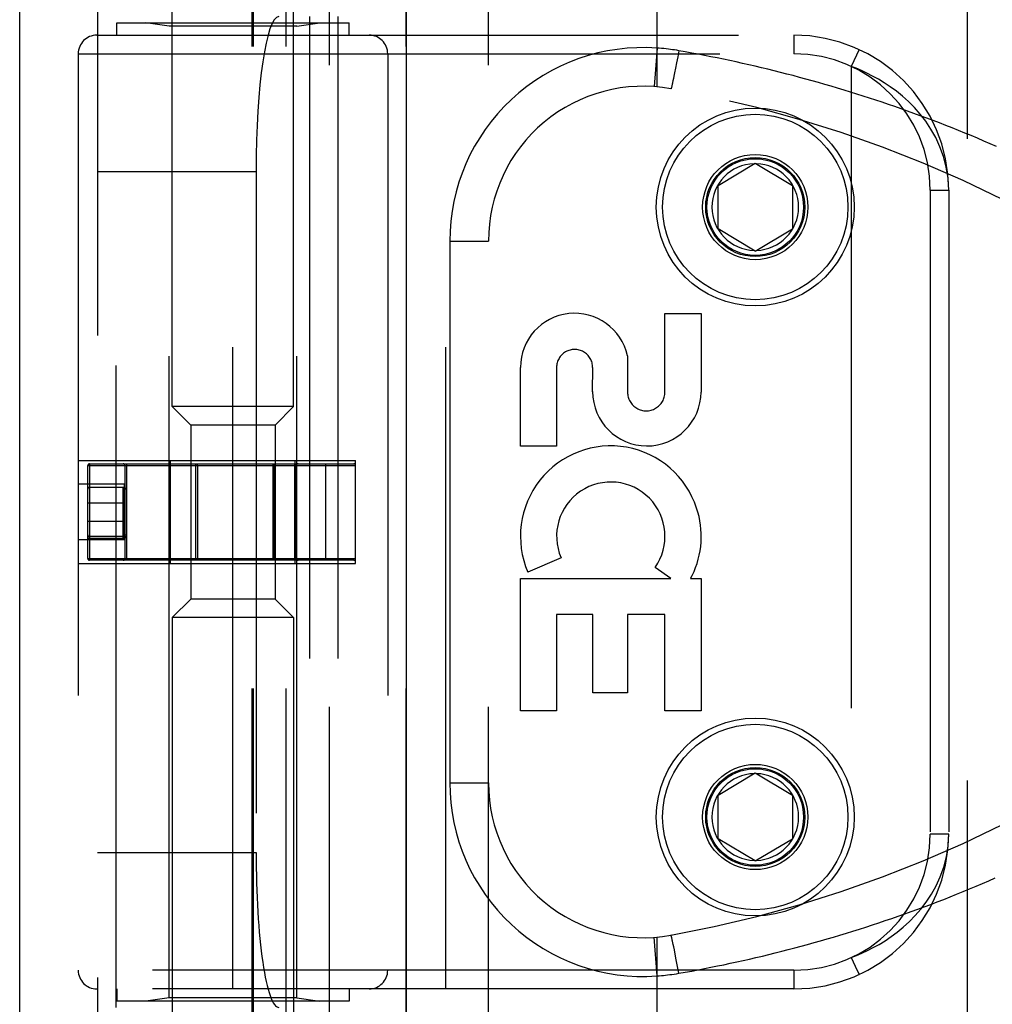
# Model space of a CAD drawing. Header units: inches. Extents: x 0 to 188, y 0 to 122.
# Tile 38 of 102: x 41.99 to 43.56, y 50.34 to 51.93. Entities that reach past the tile are written whole.
import ezdxf

# ---------------------------------------------------------------- set-up
doc = ezdxf.new("R2010")
doc.units = ezdxf.units.IN
doc.header["$LTSCALE"] = 10.363855
doc.header["$MEASUREMENT"] = 0
doc.linetypes.add('HIDDEN', pattern=[0.2, 0.1, -0.1])
doc.layers.get('0').update_dxf_attribs({"linetype": 'CONTINUOUS'})
doc.layers.add('DOOR_ASSEMBLY', color=7, linetype='CONTINUOUS')
doc.layers.add('SUBPANEL', color=7, linetype='CONTINUOUS')

msp = doc.modelspace()

# ---------------------------------------------------------------- linework, layer by layer
at = {"color": 3, "linetype": 'Continuous'}
msp.add_line((41.9899, 29.6263), (41.9899, 93.7019), dxfattribs=at)
at = {"layer": 'DOOR_ASSEMBLY', "color": 3, "linetype": 'Continuous'}
msp.add_line((42.6149, 29.8763), (42.6149, 89.2263), dxfattribs=at)
at = {"layer": 'DOOR_ASSEMBLY', "color": 8, "linetype": 'HIDDEN'}
for p, q in [((42.2364, 51.3051), (42.2364, 52.789)), ((42.4324, 51.3051), (42.4324, 52.789)), ((42.4906, 49.7834), (42.4906, 52.4859)), ((42.7471, 49.7834), (42.7471, 52.4859)), ((43.0194, 51.8211), (43.0194, 52.4859)), ((42.1156, 52.4559), (42.1156, 49.8134)), ((42.3655, 49.8134), (42.3655, 52.4559)), ((42.3675, 49.8134), (42.3675, 52.4559)), ((42.4206, 49.8134), (42.4206, 52.4559)), ((42.6141, 49.8134), (42.6141, 52.4559)), ((42.1456, 50.3346), (42.1456, 51.9346)), ((42.4581, 51.9346), (42.4581, 50.3346)), ((42.504, 51.9346), (42.504, 50.3346)), ((42.1469, 51.9046), (42.1469, 51.9246)), ((42.1469, 51.9246), (42.5219, 51.9246)), ((42.2314, 51.9194), (42.1939, 51.9246)), ((42.2314, 50.3499), (42.2314, 51.9194)), ((42.4374, 51.9194), (42.2314, 51.9194)), ((42.4374, 51.9194), (42.4749, 51.9246)), ((42.4374, 50.3499), (42.4374, 51.9194)), ((42.5219, 51.9046), (42.5219, 51.9246)), ((42.1144, 51.9046), (43.2406, 51.9046)), ((42.3344, 50.3646), (42.3344, 51.9046)), ((42.6781, 50.3646), (42.6781, 51.9046)), ((43.2406, 51.9046), (43.2406, 51.8746)), ((43.0194, 51.8838), (43.0149, 51.8215)), ((42.0844, 51.8746), (42.0844, 50.3946)), ((42.0844, 51.8746), (43.2406, 51.8746)), ((42.5844, 51.8746), (42.5844, 50.3946)), ((43.0528, 51.8695), (43.051, 51.8597)), ((43.0547, 51.8796), (43.0528, 51.8695)), ((43.3457, 51.8815), (43.3331, 51.8542)), ((43.0494, 51.8514), (43.0479, 51.8437)), ((43.051, 51.8597), (43.0494, 51.8514)), ((43.3331, 51.8542), (43.3331, 50.415)), ((43.046, 51.8344), (43.0452, 51.8308)), ((43.0468, 51.8384), (43.046, 51.8344)), ((43.0479, 51.8437), (43.0468, 51.8384)), ((43.0433, 51.8225), (43.0431, 51.8217)), ((43.0435, 51.8233), (43.0433, 51.8225)), ((43.0437, 51.8243), (43.0435, 51.8233)), ((43.044, 51.8253), (43.0437, 51.8243)), ((43.0444, 51.827), (43.044, 51.8253)), ((43.0446, 51.8282), (43.0444, 51.827)), ((43.0452, 51.8308), (43.0446, 51.8282)), ((43.1181, 51.6621), (43.1781, 51.6982)), ((43.1781, 51.6982), (43.2381, 51.6621)), ((42.1156, 51.6846), (42.3718, 51.6846)), ((42.3718, 51.6846), (42.3718, 50.5846)), ((43.1181, 51.5921), (43.1181, 51.6621)), ((43.2381, 51.6621), (43.2381, 51.5921)), ((43.4606, 51.6546), (43.4606, 50.6146)), ((43.4606, 51.6546), (43.4906, 51.6546)), ((43.4906, 51.6546), (43.4906, 50.6146)), ((43.1781, 51.5561), (43.1181, 51.5921)), ((43.1781, 51.5561), (43.2381, 51.5921)), ((42.6846, 51.5721), (42.6846, 50.6971)), ((42.6846, 51.5721), (42.7471, 51.5721)), ((43.0322, 51.3282), (43.0322, 51.4554)), ((43.0322, 51.4554), (43.0906, 51.4554)), ((43.0906, 51.4554), (43.0906, 51.3282)), ((42.9718, 51.387), (42.9717, 51.3282)), ((42.7988, 51.241), (42.7988, 51.3681)), ((42.8572, 51.3681), (42.8572, 51.241)), ((42.9154, 51.3289), (42.9155, 51.3681)), ((42.2664, 51.2751), (42.2364, 51.3051)), ((42.4324, 51.3051), (42.2364, 51.3051)), ((42.4024, 51.2751), (42.4324, 51.3051)), ((42.2664, 51.2751), (42.2664, 50.9941)), ((42.4024, 51.2751), (42.2664, 51.2751)), ((42.4024, 51.2751), (42.4024, 50.9941)), ((42.8572, 51.241), (42.7988, 51.241)), ((42.0844, 51.2176), (42.5324, 51.2176)), ((42.2337, 51.0516), (42.2337, 51.2176)), ((42.435, 51.0516), (42.435, 51.2176)), ((42.5324, 51.0516), (42.5324, 51.2176)), ((42.0999, 51.0596), (42.0999, 51.2096)), ((42.0999, 51.2096), (42.5324, 51.2096)), ((42.1029, 51.2126), (42.1029, 51.0566)), ((42.1029, 51.2126), (42.5294, 51.2126)), ((42.1599, 51.2096), (42.1599, 51.0596)), ((42.1629, 51.0566), (42.1629, 51.2126)), ((42.2746, 51.0566), (42.2746, 51.2126)), ((42.2769, 51.2096), (42.2769, 51.0596)), ((42.3992, 51.0596), (42.3992, 51.2096)), ((42.4015, 51.0566), (42.4015, 51.2126)), ((42.4336, 51.2126), (42.4336, 51.0566)), ((42.4366, 51.2096), (42.4366, 51.0596)), ((42.4845, 51.0566), (42.4845, 51.2126)), ((42.1594, 51.1796), (42.0844, 51.1796)), ((42.1029, 51.1746), (42.1577, 51.1746)), ((42.1569, 51.0918), (42.1569, 51.1744)), ((42.1594, 51.0896), (42.1594, 51.1796)), ((42.0999, 51.1496), (42.1599, 51.1496)), ((42.0999, 51.1196), (42.1599, 51.1196)), ((42.1594, 51.0896), (42.0844, 51.0896)), ((42.1569, 51.0918), (42.0999, 51.0918)), ((42.1569, 51.0948), (42.1029, 51.0948)), ((42.1599, 51.0978), (42.1629, 51.0978)), ((42.0999, 51.0596), (42.5324, 51.0596)), ((42.5294, 51.0566), (42.1029, 51.0566)), ((42.8644, 51.0608), (42.8108, 51.0376)), ((42.0844, 51.0516), (42.5324, 51.0516)), ((43.0417, 51.0273), (43.0163, 51.0452)), ((42.7988, 50.8136), (42.7988, 51.0273)), ((42.7988, 51.0273), (43.0417, 51.0273)), ((43.0737, 51.0273), (43.0906, 51.0273)), ((43.0906, 51.0273), (43.0906, 50.8136)), ((42.2664, 50.9941), (42.2364, 50.9641)), ((42.4024, 50.9941), (42.2664, 50.9941)), ((42.4024, 50.9941), (42.4324, 50.9641)), ((42.2364, 50.9641), (42.2364, 49.7302)), ((42.4324, 50.9641), (42.2364, 50.9641)), ((42.4324, 50.9641), (42.4324, 49.7302)), ((42.8572, 50.969), (42.8572, 50.8136)), ((42.9156, 50.969), (42.8572, 50.969)), ((42.9156, 50.8427), (42.9156, 50.969)), ((42.9718, 50.969), (42.9718, 50.8427)), ((43.0322, 50.969), (42.9718, 50.969)), ((43.0322, 50.8136), (43.0322, 50.969)), ((42.9718, 50.8427), (42.9156, 50.8427)), ((42.8572, 50.8136), (42.7988, 50.8136)), ((43.0906, 50.8136), (43.0322, 50.8136)), ((43.1181, 50.6771), (43.1781, 50.7132)), ((43.1781, 50.7132), (43.2381, 50.6771)), ((42.6846, 50.6971), (42.7471, 50.6971)), ((43.1181, 50.6071), (43.1181, 50.6771)), ((43.2381, 50.6771), (43.2381, 50.6071)), ((43.4906, 50.6146), (43.4606, 50.6146)), ((43.1781, 50.5711), (43.1181, 50.6071)), ((43.1781, 50.5711), (43.2381, 50.6071)), ((42.1156, 50.5846), (42.3718, 50.5846)), ((43.0194, 50.3854), (43.0149, 50.4478)), ((43.0194, 49.7834), (43.0194, 50.4481)), ((43.0431, 50.4476), (43.0429, 50.4483)), ((43.0433, 50.4468), (43.0431, 50.4476)), ((43.0435, 50.4459), (43.0433, 50.4468)), ((43.0437, 50.445), (43.0435, 50.4459)), ((43.0441, 50.4434), (43.0437, 50.445)), ((43.0445, 50.4417), (43.0441, 50.4434)), ((43.045, 50.4391), (43.0445, 50.4417)), ((43.0456, 50.4363), (43.045, 50.4391)), ((43.0464, 50.4325), (43.0456, 50.4363)), ((43.0475, 50.4274), (43.0464, 50.4325)), ((43.0488, 50.4208), (43.0475, 50.4274)), ((43.0506, 50.4117), (43.0488, 50.4208)), ((43.0526, 50.4009), (43.0506, 50.4117)), ((43.2406, 50.3946), (42.0844, 50.3946)), ((43.0547, 50.3897), (43.0526, 50.4009)), ((43.2406, 50.3946), (43.2406, 50.3646)), ((43.2406, 50.3646), (42.1144, 50.3646)), ((42.1469, 50.3646), (42.1469, 50.3446)), ((42.5219, 50.3646), (42.5219, 50.3446)), ((42.5219, 50.3446), (42.1469, 50.3446)), ((42.2314, 50.3499), (42.1939, 50.3446)), ((42.4374, 50.3499), (42.2314, 50.3499)), ((42.4374, 50.3499), (42.4749, 50.3446))]:
    msp.add_line(p, q, dxfattribs=at)
for points in [[(43.0547, 51.8796), (43.0512, 51.8802), (43.0477, 51.8807), (43.0444, 51.8812), (43.0411, 51.8816), (43.0377, 51.8821), (43.0342, 51.8825), (43.0305, 51.8829), (43.0268, 51.8832), (43.0231, 51.8836), (43.0194, 51.8838)], [(43.5676, 51.7249), (43.5574, 51.7294), (43.5472, 51.7337), (43.5369, 51.7381), (43.5267, 51.7424), (43.5165, 51.7466), (43.5063, 51.7507), (43.496, 51.7548), (43.4858, 51.7589), (43.4755, 51.7629), (43.4653, 51.7668), (43.455, 51.7707), (43.4447, 51.7745), (43.4345, 51.7783), (43.4242, 51.782), (43.4139, 51.7856), (43.4036, 51.7892), (43.3934, 51.7928), (43.3831, 51.7963), (43.3728, 51.7997), (43.3625, 51.8031), (43.3523, 51.8064), (43.342, 51.8096), (43.3317, 51.8128), (43.3215, 51.816), (43.3112, 51.8191), (43.3009, 51.8221), (43.2907, 51.8251), (43.2804, 51.8281), (43.2701, 51.8309), (43.2599, 51.8338), (43.2496, 51.8365), (43.2394, 51.8393), (43.2291, 51.8419), (43.2189, 51.8445), (43.2087, 51.8471), (43.1984, 51.8496), (43.1882, 51.8521), (43.178, 51.8545), (43.1677, 51.8568), (43.1575, 51.8591), (43.1473, 51.8614), (43.1371, 51.8636), (43.1269, 51.8658), (43.1166, 51.8679), (43.1064, 51.8699), (43.0961, 51.8719), (43.0857, 51.8739), (43.0754, 51.8758), (43.065, 51.8777), (43.0547, 51.8796)], [(43.4906, 51.6546), (43.4896, 51.6737), (43.4867, 51.6917), (43.4823, 51.7086), (43.4765, 51.7245), (43.4697, 51.7393), (43.4619, 51.7531), (43.4534, 51.7657), (43.4444, 51.7773), (43.4351, 51.7878), (43.4255, 51.7975), (43.4158, 51.8062), (43.406, 51.8141), (43.3962, 51.8213), (43.3865, 51.8278), (43.377, 51.8335), (43.3677, 51.8387), (43.3586, 51.8433), (43.3498, 51.8474), (43.3413, 51.8511), (43.3331, 51.8542)], [(43.0431, 51.8217), (43.0429, 51.8209), (43.0428, 51.8206), (43.0428, 51.8203), (43.0427, 51.82), (43.0426, 51.8197), (43.0425, 51.8195), (43.0425, 51.8193), (43.0424, 51.8191), (43.0423, 51.8189), (43.0423, 51.8187), (43.0422, 51.8185), (43.0422, 51.8184), (43.0421, 51.8183), (43.0421, 51.8182), (43.042, 51.8182), (43.042, 51.8181), (43.042, 51.8181), (43.0419, 51.8181)], [(42.2746, 51.2126), (42.2749, 51.2126), (42.2753, 51.2125), (42.2756, 51.2123), (42.2759, 51.2121), (42.2762, 51.2117), (42.2765, 51.2114), (42.2767, 51.211), (42.2768, 51.2106), (42.2769, 51.2101), (42.2769, 51.2096)], [(42.3992, 51.2096), (42.3992, 51.2101), (42.3993, 51.2106), (42.3994, 51.211), (42.3996, 51.2114), (42.3998, 51.2118), (42.4001, 51.2121), (42.4004, 51.2123), (42.4008, 51.2125), (42.4011, 51.2126), (42.4015, 51.2126)], [(42.0999, 51.1714), (42.0999, 51.172), (42.1, 51.1725), (42.1002, 51.173), (42.1005, 51.1734), (42.1008, 51.1738), (42.1011, 51.1741), (42.1015, 51.1743), (42.102, 51.1745), (42.1024, 51.1746), (42.1029, 51.1746)], [(42.1569, 51.1744), (42.1569, 51.1745), (42.1571, 51.1746), (42.1573, 51.1746), (42.1577, 51.1746)], [(42.1599, 51.1714), (42.1598, 51.1719), (42.1597, 51.1723), (42.1595, 51.1728), (42.1593, 51.1732), (42.159, 51.1735), (42.1586, 51.1738), (42.1582, 51.1741), (42.1578, 51.1743), (42.1573, 51.1744), (42.1569, 51.1744)], [(42.1577, 51.1746), (42.1583, 51.1746), (42.159, 51.1744), (42.1596, 51.1741), (42.1603, 51.1738), (42.1609, 51.1733), (42.1616, 51.1727), (42.1622, 51.1721), (42.1629, 51.1714)], [(42.1614, 51.1715), (42.1608, 51.1716), (42.1606, 51.1716), (42.1603, 51.1716), (42.1601, 51.1716), (42.16, 51.1716), (42.1599, 51.1715), (42.1599, 51.1714)], [(42.1629, 51.1714), (42.1625, 51.1714), (42.1621, 51.1714), (42.1618, 51.1715), (42.1614, 51.1715)], [(42.0999, 51.0978), (42.0999, 51.0973), (42.1, 51.0968), (42.1002, 51.0964), (42.1004, 51.096), (42.1007, 51.0956), (42.1011, 51.0953), (42.1015, 51.0951), (42.1019, 51.0949), (42.1024, 51.0948), (42.1029, 51.0948)], [(42.1569, 51.0918), (42.1576, 51.0918), (42.1584, 51.092), (42.1591, 51.0923), (42.1599, 51.0926), (42.1605, 51.093), (42.1611, 51.0936), (42.1616, 51.0942), (42.1621, 51.0948), (42.1624, 51.0955), (42.1627, 51.0963), (42.1628, 51.097), (42.1629, 51.0978)], [(42.1569, 51.0948), (42.1572, 51.0948), (42.1576, 51.0949), (42.158, 51.095), (42.1584, 51.0952), (42.1587, 51.0954), (42.159, 51.0957), (42.1592, 51.096), (42.1595, 51.0963), (42.1596, 51.0967), (42.1598, 51.097), (42.1598, 51.0974), (42.1599, 51.0978)], [(42.2769, 51.0596), (42.2769, 51.0592), (42.2768, 51.0587), (42.2767, 51.0583), (42.2765, 51.0579), (42.2762, 51.0575), (42.2759, 51.0572), (42.2756, 51.057), (42.2753, 51.0568), (42.2749, 51.0567), (42.2746, 51.0566)], [(42.4015, 51.0566), (42.4011, 51.0567), (42.4008, 51.0568), (42.4004, 51.057), (42.4001, 51.0572), (42.3998, 51.0575), (42.3996, 51.0579), (42.3994, 51.0583), (42.3993, 51.0587), (42.3992, 51.0592), (42.3992, 51.0596)], [(43.3331, 50.415), (43.3416, 50.4183), (43.3504, 50.4221), (43.3594, 50.4263), (43.3687, 50.4311), (43.3782, 50.4364), (43.3879, 50.4424), (43.3977, 50.449), (43.4075, 50.4563), (43.4173, 50.4643), (43.427, 50.4732), (43.4364, 50.4828), (43.4456, 50.4934), (43.4543, 50.5048), (43.4626, 50.5173), (43.4701, 50.5308), (43.4768, 50.5454), (43.4825, 50.5612), (43.4868, 50.578), (43.4896, 50.5958), (43.4906, 50.6146)], [(43.0547, 50.3897), (43.0651, 50.3915), (43.0755, 50.3934), (43.0859, 50.3954), (43.0962, 50.3973), (43.1066, 50.3994), (43.1169, 50.4015), (43.1273, 50.4036), (43.1377, 50.4058), (43.1481, 50.408), (43.1585, 50.4103), (43.1689, 50.4127), (43.1793, 50.4151), (43.1897, 50.4175), (43.2001, 50.4201), (43.2105, 50.4226), (43.2209, 50.4252), (43.2314, 50.4279), (43.2418, 50.4306), (43.2522, 50.4334), (43.2627, 50.4363), (43.2731, 50.4392), (43.2836, 50.4421), (43.294, 50.4451), (43.3045, 50.4482), (43.3149, 50.4513), (43.3254, 50.4545), (43.3359, 50.4577), (43.3463, 50.461), (43.3568, 50.4643), (43.3673, 50.4678), (43.3778, 50.4712), (43.3882, 50.4747), (43.3987, 50.4783), (43.4092, 50.482), (43.4197, 50.4857), (43.4301, 50.4894), (43.4406, 50.4932), (43.4511, 50.4971), (43.4615, 50.501), (43.472, 50.505), (43.4825, 50.5091), (43.4929, 50.5132), (43.5034, 50.5174), (43.5138, 50.5216), (43.5242, 50.5259), (43.5347, 50.5302), (43.5451, 50.5346), (43.5555, 50.5391), (43.5659, 50.5436)], [(43.0429, 50.4483), (43.0428, 50.4486), (43.0428, 50.449), (43.0427, 50.4492), (43.0426, 50.4495), (43.0425, 50.4498), (43.0425, 50.45), (43.0424, 50.4502), (43.0423, 50.4504), (43.0423, 50.4506), (43.0422, 50.4507), (43.0422, 50.4508), (43.0421, 50.451), (43.0421, 50.451), (43.042, 50.4511), (43.042, 50.4512), (43.042, 50.4512), (43.0419, 50.4512)], [(43.3331, 50.415), (43.3394, 50.4014), (43.3453, 50.3887)], [(43.0194, 50.3854), (43.0229, 50.3857), (43.0264, 50.386), (43.0297, 50.3863), (43.033, 50.3866), (43.0365, 50.387), (43.04, 50.3875), (43.0436, 50.388), (43.0473, 50.3885), (43.051, 50.3891), (43.0547, 50.3897)], [(43.3453, 50.3887), (43.3456, 50.388), (43.3457, 50.3878)]]:
    msp.add_lwpolyline(points, dxfattribs=at)
for centre, radius in [((43.1781, 51.6271), 0.1598), ((43.1781, 51.6271), 0.1598), ((43.1781, 51.6271), 0.1498), ((43.1781, 51.6271), 0.085), ((43.1781, 51.6271), 0.08), ((43.1781, 51.6271), 0.078), ((43.1781, 50.6421), 0.1598), ((43.1781, 50.6421), 0.1598), ((43.1781, 50.6421), 0.1498), ((43.1781, 50.6421), 0.085), ((43.1781, 50.6421), 0.08), ((43.1781, 50.6421), 0.078)]:
    msp.add_circle(centre, radius, dxfattribs=at)
for centre, radius, start, end in [((42.1144, 51.8746), 0.03, 90, 180), ((42.5544, 51.8746), 0.03, 0, 90), ((43.2406, 51.6546), 0.25, 0, 90), ((42.9971, 51.5721), 0.3125, 85.9125, 180), ((43.2406, 51.6546), 0.22, 0, 90), ((42.9971, 51.5721), 0.25, 79.6658, 180), ((42.6832, 49.8505), 2, 47.2041, 79.6658), ((43.1781, 51.6271), 0.07, 91.4692, 268.5308), ((43.1781, 51.6271), 0.07, 271.4692, 88.5308), ((42.8863, 51.3681), 0.0875, 12.5167, 179.9756), ((42.8863, 51.3681), 0.0291, 359.9462, 180), ((43.003, 51.3289), 0.0876, 179.9462, 359.5965), ((43.002, 51.3282), 0.0302, 179.9714, 0.0286), ((42.9447, 51.0955), 0.1459, 18.1268, 203.4014), ((42.1029, 51.2096), 0.003, 90, 180), ((42.1569, 51.2096), 0.003, 0, 90), ((42.4396, 51.2096), 0.003, 90, 180), ((42.5294, 51.2096), 0.003, 0, 90), ((42.9447, 51.0955), 0.0875, 324.8915, 203.4014), ((42.1029, 51.1716), 0.003, 90, 180), ((42.9478, 51.0953), 0.1431, 333.8028, 18.5861), ((42.1029, 51.0596), 0.003, 180, 270), ((42.1569, 51.0596), 0.003, 270, 360), ((42.4396, 51.0596), 0.003, 180, 270), ((42.5294, 51.0596), 0.003, 270, 360), ((42.9447, 51.0955), 0.1459, 332.1494, 334.2621), ((42.6832, 52.4187), 2, 280.3342, 312.7959), ((43.1781, 50.6421), 0.07, 91.4692, 268.5308), ((43.1781, 50.6421), 0.07, 271.4692, 88.5308), ((42.9971, 50.6971), 0.3125, 180, 274.0875), ((42.9971, 50.6971), 0.25, 180, 280.3342), ((43.2406, 50.6146), 0.25, 270, 360), ((43.2406, 50.6146), 0.22, 270, 360), ((42.1144, 50.3946), 0.03, 180, 270), ((42.5544, 50.3946), 0.03, 270, 360)]:
    msp.add_arc(centre, radius, start, end, dxfattribs=at)
for centre, start_param, end_param in [((42.4085, 51.6846), 0, 1.570796), ((42.4085, 50.5846), 1.570796, 3.141593)]:
    msp.add_ellipse(centre, major_axis=(0, 0.25), ratio=0.146965, start_param=start_param, end_param=end_param, dxfattribs=at)
at = {"layer": 'SUBPANEL', "color": 8, "linetype": 'HIDDEN'}
msp.add_line((43.5211, 33.0825), (43.5211, 86.02), dxfattribs=at)

doc.saveas('drawing.dxf')
